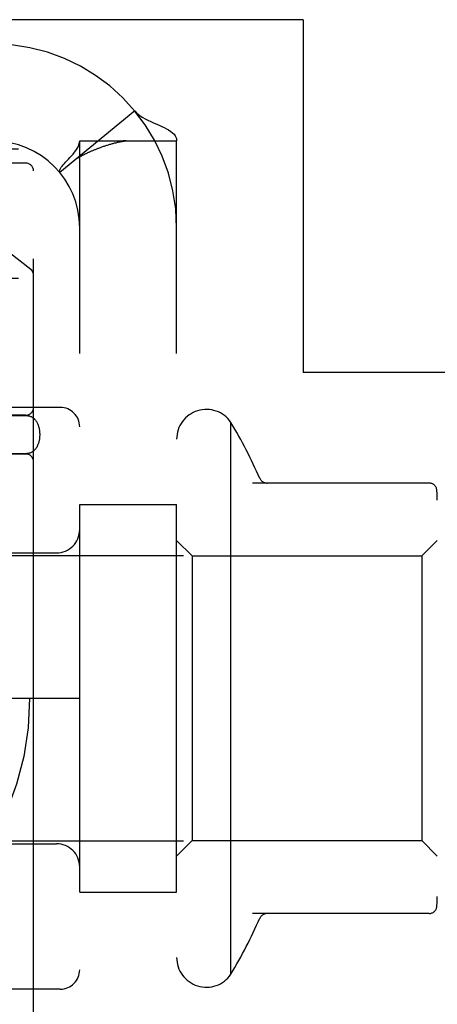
# Model space of a CAD drawing. Header units: inches. Extents: x 0 to 227, y 0 to 147.
# Tile 30 of 247: x 16.795 to 17.334, y 81.263 to 82.533. Entities that reach past the tile are written whole.
import ezdxf

# ---------------------------------------------------------------- set-up
doc = ezdxf.new("R2010")
doc.units = ezdxf.units.IN
doc.header["$LTSCALE"] = 12.466667
doc.header["$MEASUREMENT"] = 0
doc.linetypes.add('HIDDEN', pattern=[0.2, 0.1, -0.1])
doc.layers.add('02___PRT_ALL_AXES', color=7, linetype='CONTINUOUS')
doc.layers.add('DEFAULT_2', color=8, linetype='HIDDEN')

msp = doc.modelspace()

# ---------------------------------------------------------------- linework, layer by layer
at = {"layer": '02___PRT_ALL_AXES', "color": 8, "linetype": 'HIDDEN'}
for p, q in [((16.8728, 81.4077), (16.8728, 81.9077)), ((16.8728, 81.9077), (16.9978, 81.9077)), ((16.9978, 81.4077), (16.9978, 81.9077)), ((16.8728, 81.4077), (16.9978, 81.4077))]:
    msp.add_line(p, q, dxfattribs=at)
at = {"layer": 'DEFAULT_2', "color": 8, "linetype": 'HIDDEN'}
for p, q in [((17.1608, 82.5327), (15.7478, 82.5327)), ((17.1608, 82.5327), (17.1608, 82.0777)), ((26.5608, 82.4702), (10.5608, 82.4702)), ((16.9439, 82.415), (16.8473, 82.3356)), ((16.8728, 49.6889), (16.8728, 82.3764)), ((16.8728, 82.3764), (16.9978, 82.3764)), ((16.9297, 82.3764), (16.929, 82.3764)), ((16.9978, 49.6889), (16.9978, 82.3764)), ((10.5608, 82.3662), (26.5608, 82.3662)), ((16.8033, 82.3477), (16.0683, 82.3477)), ((16.8133, 80.9777), (16.8133, 82.3377)), ((10.5608, 82.1992), (26.5608, 82.1992)), ((26.5608, 82.0952), (10.5608, 82.0952)), ((17.5608, 82.0777), (17.1608, 82.0777)), ((16.8478, 82.0327), (15.7728, 82.0327)), ((16.0672, 82.0222), (16.8045, 82.0222)), ((16.8033, 82.0227), (16.6622, 82.0227)), ((17.0678, 81.3018), (17.0678, 82.0135)), ((16.0672, 81.9732), (16.8045, 81.9732)), ((16.6622, 81.9727), (16.8033, 81.9727)), ((17.3233, 81.9352), (17.0956, 81.9352)), ((17.0178, 81.8412), (16.9978, 81.8612)), ((17.3138, 81.8412), (17.3338, 81.8612)), ((15.7598, 81.8417), (17.5038, 81.8417)), ((16.4983, 81.8452), (16.8428, 81.8452)), ((17.0178, 81.8412), (17.0178, 81.4742)), ((17.0178, 81.8412), (17.3138, 81.8412)), ((17.3138, 81.8412), (17.3138, 81.4742)), ((15.7478, 81.6577), (16.8728, 81.6577)), ((15.7598, 81.4737), (17.5038, 81.4737)), ((16.4983, 81.4702), (16.8428, 81.4702)), ((17.0178, 81.4742), (16.9978, 81.4542)), ((17.0178, 81.4742), (17.3138, 81.4742)), ((17.3138, 81.4742), (17.3338, 81.4542)), ((17.3233, 81.3802), (17.0956, 81.3802)), ((16.8478, 81.2827), (15.7728, 81.2827))]:
    msp.add_line(p, q, dxfattribs=at)
for points in [[(16.9439, 82.415), (16.9459, 82.4128), (16.9482, 82.4107), (16.9509, 82.4087), (16.954, 82.4067), (16.9573, 82.4049), (16.9608, 82.4031), (16.9644, 82.4014), (16.968, 82.3998)], [(16.968, 82.3998), (16.9752, 82.3967), (16.9786, 82.3951), (16.9818, 82.3936), (16.9848, 82.3921), (16.9875, 82.3905), (16.9903, 82.3887), (16.9926, 82.3868), (16.9945, 82.3849), (16.9959, 82.383), (16.9968, 82.3812), (16.9974, 82.3795), (16.9977, 82.3779), (16.9978, 82.3764)], [(16.8547, 82.3489), (16.8583, 82.3528), (16.8603, 82.3549), (16.8622, 82.3571), (16.8642, 82.3594), (16.8661, 82.3617), (16.8678, 82.3641), (16.8694, 82.3665), (16.8707, 82.3688), (16.8716, 82.3709), (16.8723, 82.3729), (16.8727, 82.3748), (16.8728, 82.3764)], [(16.8689, 82.3535), (16.8688, 82.3534), (16.8688, 82.3534), (16.8689, 82.3535), (16.8691, 82.3536), (16.8693, 82.3538), (16.8697, 82.354), (16.8701, 82.3542), (16.8705, 82.3545), (16.871, 82.3548), (16.8715, 82.3551), (16.872, 82.3554), (16.8725, 82.3557), (16.8731, 82.356), (16.8736, 82.3563), (16.8742, 82.3567), (16.8748, 82.357), (16.8754, 82.3573), (16.876, 82.3576), (16.8766, 82.358), (16.8773, 82.3583), (16.8779, 82.3586), (16.8786, 82.359), (16.8793, 82.3593), (16.8799, 82.3596), (16.8806, 82.36), (16.8813, 82.3603), (16.882, 82.3606), (16.8828, 82.361), (16.8835, 82.3613), (16.8842, 82.3617), (16.885, 82.362), (16.8857, 82.3624), (16.8865, 82.3627), (16.8873, 82.363), (16.8881, 82.3634), (16.8889, 82.3637), (16.8897, 82.3641), (16.8905, 82.3644), (16.8913, 82.3648), (16.8922, 82.3651), (16.893, 82.3655), (16.8939, 82.3658), (16.8948, 82.3662), (16.8957, 82.3665), (16.8966, 82.3669), (16.8976, 82.3672), (16.8985, 82.3676), (16.8995, 82.3679), (16.9005, 82.3683), (16.9015, 82.3687), (16.9025, 82.369), (16.9035, 82.3694), (16.9046, 82.3697), (16.9056, 82.3701), (16.9066, 82.3704), (16.9077, 82.3707), (16.9087, 82.3711), (16.9098, 82.3714), (16.9108, 82.3717), (16.9118, 82.372), (16.9129, 82.3723), (16.9139, 82.3726), (16.9149, 82.3729), (16.9159, 82.3731), (16.9169, 82.3734), (16.9178, 82.3737), (16.9188, 82.3739), (16.9197, 82.3741), (16.9207, 82.3743), (16.9216, 82.3746), (16.9225, 82.3748), (16.9234, 82.375), (16.9243, 82.3752), (16.9251, 82.3753), (16.926, 82.3755), (16.9269, 82.3757), (16.9277, 82.3758), (16.9285, 82.376), (16.9293, 82.3761), (16.9301, 82.3762), (16.9308, 82.3763), (16.9313, 82.3764), (16.9317, 82.3764), (16.9321, 82.3765), (16.9324, 82.3765), (16.9324, 82.3765)], [(16.9324, 82.3765), (16.9325, 82.3765), (16.9326, 82.3765), (16.9325, 82.3765), (16.9323, 82.3765), (16.9321, 82.3765), (16.9317, 82.3765), (16.9313, 82.3765), (16.9308, 82.3765), (16.9302, 82.3764), (16.9297, 82.3764)], [(16.8473, 82.3356), (16.8469, 82.3362), (16.8468, 82.337), (16.8468, 82.3378), (16.8471, 82.3388), (16.8475, 82.3398), (16.8482, 82.341), (16.8491, 82.3424), (16.8503, 82.3438), (16.8516, 82.3454), (16.8531, 82.3471), (16.8547, 82.3489)], [(16.8724, 82.3562), (16.8719, 82.3558), (16.8715, 82.3555), (16.871, 82.3551), (16.8706, 82.3548), (16.8702, 82.3545), (16.8699, 82.3542), (16.8695, 82.354), (16.8692, 82.3538), (16.869, 82.3536), (16.8689, 82.3535)], [(16.8045, 82.0222), (16.8052, 82.0222), (16.8059, 82.0221), (16.8066, 82.022), (16.8073, 82.0219), (16.808, 82.0217), (16.8087, 82.0215), (16.8094, 82.0212), (16.8101, 82.021), (16.8108, 82.0206), (16.8114, 82.0202), (16.8121, 82.0198), (16.8128, 82.0194), (16.8134, 82.0188), (16.814, 82.0183), (16.8146, 82.0177), (16.8152, 82.017), (16.8158, 82.0163), (16.8164, 82.0155), (16.817, 82.0147), (16.8175, 82.0138), (16.818, 82.0129), (16.8184, 82.012), (16.8189, 82.011), (16.8192, 82.01), (16.8196, 82.009), (16.8199, 82.008), (16.8202, 82.007), (16.8204, 82.0059), (16.8206, 82.0049), (16.8208, 82.0039), (16.8209, 82.0028), (16.8211, 82.0018), (16.8211, 82.0008), (16.8212, 81.9998), (16.8213, 81.9987), (16.8213, 81.9977)], [(16.8213, 81.9977), (16.8213, 81.9967), (16.8212, 81.9957), (16.8212, 81.9947), (16.8211, 81.9937), (16.821, 81.9926), (16.8208, 81.9916), (16.8206, 81.9906), (16.8204, 81.9897), (16.8202, 81.9887), (16.82, 81.9877), (16.8197, 81.9867), (16.8194, 81.9857), (16.819, 81.9848), (16.8186, 81.9838), (16.8182, 81.9829), (16.8178, 81.982), (16.8173, 81.9812), (16.8168, 81.9804), (16.8163, 81.9796), (16.8157, 81.9789), (16.8152, 81.9783), (16.8146, 81.9777), (16.814, 81.9771), (16.8135, 81.9766), (16.8129, 81.9761), (16.8123, 81.9757), (16.8117, 81.9753), (16.8111, 81.9749), (16.8104, 81.9746), (16.8098, 81.9743), (16.8092, 81.974), (16.8085, 81.9738), (16.8078, 81.9736), (16.8072, 81.9735), (16.8065, 81.9733), (16.8058, 81.9733), (16.8052, 81.9732), (16.8045, 81.9732)]]:
    msp.add_lwpolyline(points, dxfattribs=at)
msp.add_circle((16.4358, 81.6577), 0.3725, dxfattribs=at)
for centre, radius, start, end in [((16.7608, 82.2644), 0.237, 0, 90), ((16.7608, 82.2644), 0.112, 0, 90), ((16.4358, 81.7687), 0.579, 49.7649, 130.2351), ((16.8033, 82.3377), 0.01, 0, 90), ((16.8033, 82.2031), 0.01, 0, 49.7649), ((16.8033, 82.0327), 0.01, 270, 360), ((16.8478, 82.0077), 0.025, 0, 90), ((17.0362, 81.9918), 0.0384, 34.4497, 180), ((16.4676, 81.6577), 0.6977, 23.9679, 30.6631), ((16.8033, 81.9627), 0.01, 0, 90), ((17.1144, 81.9452), 0.01, 203.9679, 270), ((17.3233, 81.9252), 0.01, 5.1938, 90), ((17.1926, 81.9133), 0.1412, 0, 5.2081), ((16.8428, 81.8752), 0.03, 270, 360), ((16.8428, 81.4402), 0.03, 0, 90), ((17.1926, 81.4021), 0.1412, 354.7919, 360), ((17.1144, 81.3702), 0.01, 90, 156.0321), ((17.3233, 81.3902), 0.01, 270, 354.8062), ((16.4676, 81.6577), 0.6977, 329.3369, 336.0321), ((17.0362, 81.3236), 0.0384, 180, 325.5503), ((16.8478, 81.3077), 0.025, 270, 360)]:
    msp.add_arc(centre, radius, start, end, dxfattribs=at)

doc.saveas('drawing.dxf')
